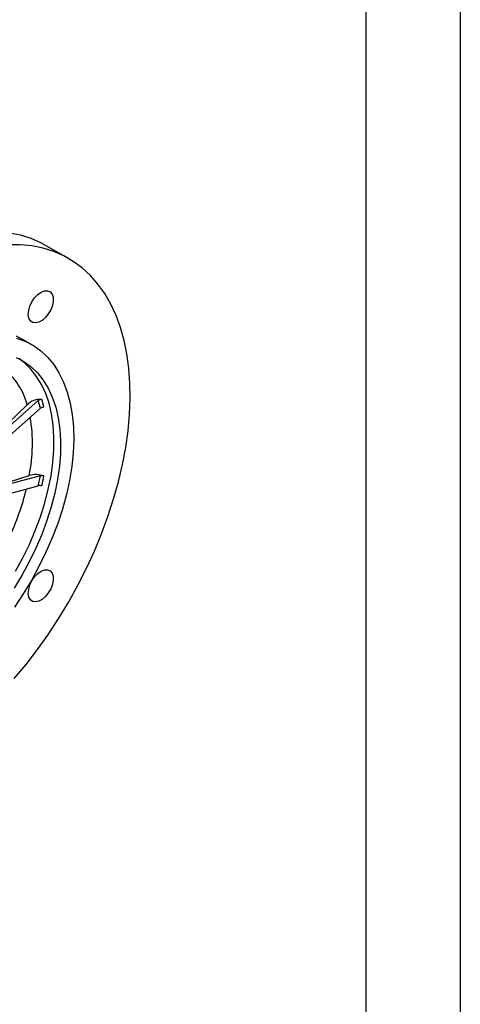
# Model space of a CAD drawing. Header units: inches. Extents: x 0 to 44, y 0 to 34.
# Tile 14 of 19: x 39.3 to 44, y 17 to 27.4. Entities that reach past the tile are written whole.
import ezdxf

# ---------------------------------------------------------------- set-up
doc = ezdxf.new("R2010")
doc.units = ezdxf.units.IN
doc.header["$LTSCALE"] = 4
doc.header["$MEASUREMENT"] = 0
doc.layers.add('TEXT', color=140, linetype='Continuous', lineweight=25)

msp = doc.modelspace()

# ---------------------------------------------------------------- linework, layer by layer
at = {"color": 7, "linetype": 'Continuous'}
msp.add_line((44, 34), (44, 0), dxfattribs=at)
for p, q in [((39.851, 24.9), (39.615, 25.036)), ((39.457, 23.991), (39.359, 24.047)), ((39.53, 23.395), (38.741, 22.695)), ((39.552, 23.314), (39.53, 23.395)), ((38.766, 22.617), (39.552, 23.314)), ((39.552, 22.599), (38.771, 22.39)), ((39.53, 22.493), (39.552, 22.599)), ((38.751, 22.284), (39.53, 22.493))]:
    msp.add_line(p, q)
at = {"flags": 128}
for points in [[(39.615, 25.036), (39.564, 25.064), (39.456, 25.111), (39.343, 25.147), (39.225, 25.17), (39.102, 25.182), (38.974, 25.183), (38.843, 25.171), (38.708, 25.148), (38.57, 25.113), (38.431, 25.066), (38.338, 25.029)], [(39.852, 21.263), (39.949, 21.439), (40.04, 21.619), (40.124, 21.801), (40.199, 21.984), (40.268, 22.169), (40.327, 22.353), (40.379, 22.536), (40.422, 22.718), (40.456, 22.898), (40.481, 23.075), (40.497, 23.248), (40.504, 23.416), (40.501, 23.58), (40.49, 23.738), (40.469, 23.889), (40.44, 24.033), (40.401, 24.17), (40.354, 24.298), (40.299, 24.418), (40.235, 24.528), (40.162, 24.629), (40.083, 24.72), (39.995, 24.8), (39.901, 24.869), (39.8, 24.928), (39.693, 24.974), (39.58, 25.01), (39.462, 25.034), (39.338, 25.046), (39.211, 25.046)], [(39.463, 24.442), (39.491, 24.484), (39.525, 24.519), (39.561, 24.544), (39.596, 24.557), (39.629, 24.558), (39.656, 24.546), (39.676, 24.523), (39.687, 24.49), (39.688, 24.449), (39.679, 24.403), (39.662, 24.357), (39.636, 24.313), (39.605, 24.274), (39.57, 24.244), (39.534, 24.225), (39.499, 24.218), (39.469, 24.223), (39.446, 24.241), (39.43, 24.269), (39.424, 24.307), (39.428, 24.35), (39.441, 24.397), (39.463, 24.442)], [(39.295, 24.081), (39.359, 24.047)], [(39.3, 24.058), (39.392, 24.024), (39.478, 23.979), (39.557, 23.922), (39.628, 23.854), (39.693, 23.776), (39.749, 23.688), (39.797, 23.59), (39.837, 23.484), (39.867, 23.369), (39.889, 23.247), (39.902, 23.118), (39.905, 22.983), (39.899, 22.842), (39.885, 22.698), (39.861, 22.55), (39.828, 22.399), (39.786, 22.246), (39.736, 22.093), (39.677, 21.94), (39.611, 21.788), (39.537, 21.638), (39.457, 21.491)], [(39.289, 21.588), (39.366, 21.729), (39.436, 21.872), (39.498, 22.018), (39.552, 22.164), (39.598, 22.311), (39.636, 22.456), (39.665, 22.6), (39.684, 22.74), (39.695, 22.877), (39.696, 23.009), (39.688, 23.135), (39.67, 23.254), (39.644, 23.367), (39.609, 23.471), (39.565, 23.566), (39.512, 23.652), (39.452, 23.729), (39.384, 23.794), (39.323, 23.84)], [(39.296, 23.852), (39.378, 23.809), (39.454, 23.754), (39.522, 23.688), (39.582, 23.612), (39.634, 23.526), (39.678, 23.43), (39.714, 23.326), (39.74, 23.214), (39.757, 23.094), (39.765, 22.968), (39.764, 22.836), (39.754, 22.7), (39.734, 22.559), (39.706, 22.416), (39.668, 22.271), (39.622, 22.124), (39.568, 21.978), (39.505, 21.832), (39.435, 21.688), (39.358, 21.548)], [(38.736, 22.694), (39.214, 23.158), (39.413, 23.352)], [(38.767, 22.392), (39.235, 22.54), (39.435, 22.603)], [(39.463, 21.487), (39.491, 21.529), (39.525, 21.564), (39.561, 21.588), (39.596, 21.602), (39.629, 21.603), (39.656, 21.591), (39.676, 21.568), (39.687, 21.534), (39.688, 21.494), (39.679, 21.448), (39.662, 21.402), (39.636, 21.358), (39.605, 21.319), (39.57, 21.289), (39.534, 21.27), (39.499, 21.263), (39.469, 21.268), (39.446, 21.286), (39.43, 21.314), (39.424, 21.352), (39.428, 21.395), (39.441, 21.442), (39.463, 21.487)], [(39.358, 21.548), (39.275, 21.41)], [(39.457, 21.491), (39.37, 21.347), (39.277, 21.208)], [(39.275, 20.45), (39.401, 20.601), (39.521, 20.758), (39.637, 20.921), (39.747, 21.09), (39.852, 21.263)]]:
    msp.add_lwpolyline(points, dxfattribs=at)
for centre, radius, start, end in [((38.688, 23.153), 0.752, 15.3645, 50.8187), ((39.555, 23.199), 0.209, 86.589, 132.9298), ((39.565, 23.354), 0.0534, 87.0481, 130.3375), ((38.427, 23.059), 1.193, 12.9926, 17.0052), ((39.587, 23.273), 0.0534, 87.0481, 130.3375), ((37.744, 22.94), 1.724, 348.7112, 9.3153), ((39.502, 22.33), 0.281, 71.9358, 103.867), ((39.567, 22.523), 0.077, 73.1784, 101.2456), ((37.065, 23.059), 2.566, 347.2314, 349.6393), ((36.672, 23.137), 2.815, 334.934, 346.0653), ((39.545, 22.418), 0.077, 73.1784, 101.2456)]:
    msp.add_arc(centre, radius, start, end)
at = {"layer": 'TEXT'}
msp.add_line((43, 33), (43, 1), dxfattribs=at)

doc.saveas('drawing.dxf')
